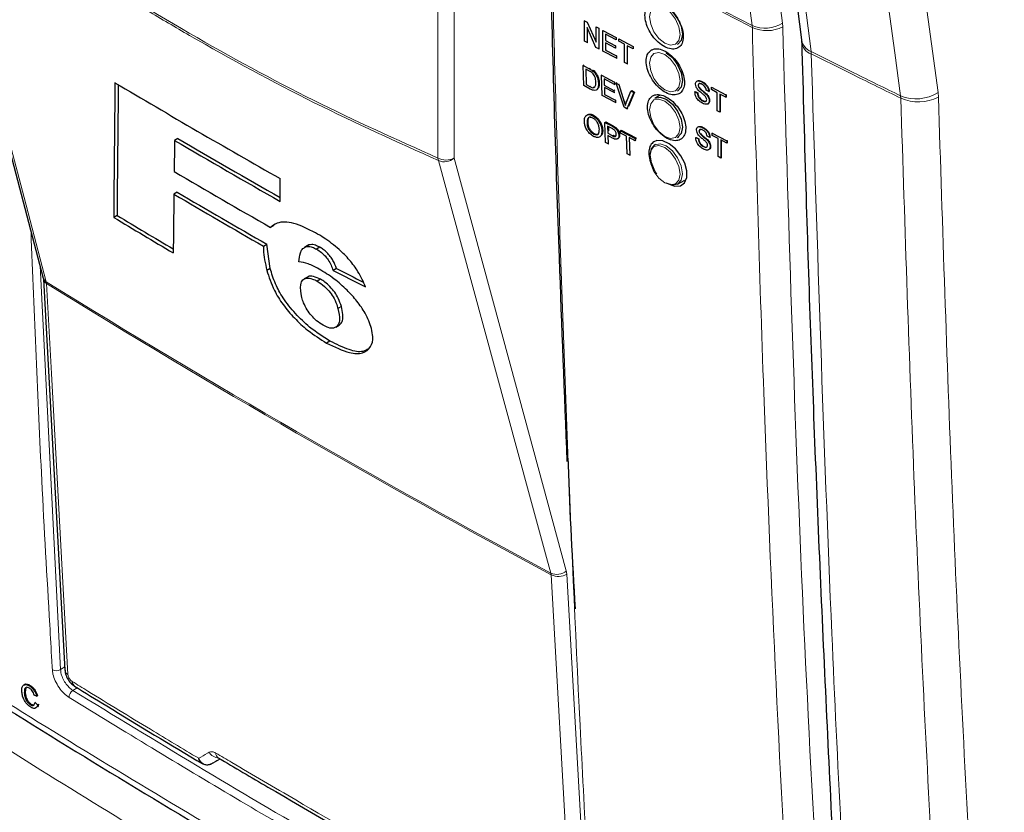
# Paper-space layout 'Blatt2' of a CAD drawing. Header units: millimetres. Extents: x 5 to 418, y 2 to 292.
# Tile 8 of 68: x 109 to 130, y 124 to 141. Entities that reach past the tile are written whole.
import ezdxf

# ---------------------------------------------------------------- set-up
doc = ezdxf.new("R2010")
doc.units = ezdxf.units.MM

psp = doc.layouts.new('Blatt2')

# ---------------------------------------------------------------- linework, layer by layer
at = {"color": 7, "linetype": 'Continuous', "lineweight": 25}
for p, q in [((106.859, 144.436), (109.237, 135.44)), ((121.1, 141.079), (121.106, 141.083)), ((121.1, 140.63), (121.1, 141.079)), ((121.1, 141.079), (121.161, 141.047)), ((121.161, 141.047), (121.166, 141.05)), ((121.161, 141.047), (121.355, 140.61)), ((121.352, 140.497), (121.157, 140.935)), ((121.157, 140.935), (121.157, 140.6)), ((121.355, 140.945), (121.359, 140.947)), ((121.355, 140.945), (121.413, 140.914)), ((121.355, 140.61), (121.355, 140.945)), ((121.413, 140.914), (121.416, 140.917)), ((121.413, 140.914), (121.413, 140.465)), ((121.506, 140.865), (121.509, 140.867)), ((121.506, 140.416), (121.506, 140.865)), ((121.506, 140.865), (121.793, 140.714)), ((121.793, 140.662), (121.564, 140.783)), ((121.564, 140.783), (121.564, 140.645)), ((121.157, 140.6), (121.1, 140.63)), ((121.157, 140.6), (121.174, 140.61)), ((121.564, 140.645), (121.571, 140.65)), ((121.564, 140.645), (121.777, 140.532)), ((121.777, 140.481), (121.564, 140.593)), ((121.564, 140.593), (121.564, 140.438)), ((121.777, 140.532), (121.784, 140.537)), ((121.777, 140.532), (121.777, 140.481)), ((121.793, 140.714), (121.795, 140.715)), ((121.793, 140.714), (121.793, 140.662)), ((121.793, 140.662), (121.796, 140.664)), ((121.85, 140.684), (121.852, 140.685)), ((121.85, 140.684), (122.168, 140.517)), ((121.85, 140.632), (121.85, 140.684)), ((121.98, 140.564), (121.85, 140.632)), ((121.98, 140.166), (121.98, 140.564)), ((122.168, 140.465), (122.038, 140.533)), ((122.038, 140.533), (122.038, 140.136)), ((125.855, 140.66), (125.859, 140.611)), ((121.413, 140.465), (121.352, 140.497)), ((121.413, 140.465), (121.427, 140.475)), ((121.803, 140.26), (121.506, 140.416)), ((121.564, 140.438), (121.576, 140.446)), ((121.564, 140.438), (121.803, 140.311)), ((121.777, 140.481), (121.785, 140.486)), ((121.803, 140.311), (121.815, 140.319)), ((121.803, 140.311), (121.803, 140.26)), ((122.168, 140.517), (122.169, 140.517)), ((122.168, 140.517), (122.168, 140.465)), ((122.168, 140.465), (122.17, 140.466)), ((121.07, 140.102), (121.084, 140.111)), ((121.083, 139.661), (121.07, 140.102)), ((121.07, 140.102), (121.208, 140.028)), ((121.803, 140.26), (121.816, 140.268)), ((122.038, 140.136), (121.98, 140.166)), ((122.038, 140.136), (122.05, 140.144)), ((121.21, 139.976), (121.128, 140.02)), ((121.128, 140.02), (121.138, 139.681)), ((121.279, 139.983), (121.293, 139.993)), ((121.338, 139.92), (121.353, 139.93)), ((121.473, 139.885), (121.488, 139.895)), ((121.485, 139.444), (121.473, 139.885)), ((121.473, 139.885), (121.757, 139.733)), ((121.227, 139.583), (121.083, 139.661)), ((121.138, 139.681), (121.151, 139.69)), ((121.138, 139.681), (121.221, 139.637)), ((121.407, 139.706), (121.421, 139.716)), ((121.758, 139.682), (121.531, 139.804)), ((121.531, 139.804), (121.535, 139.668)), ((121.535, 139.668), (121.55, 139.678)), ((121.535, 139.668), (121.746, 139.554)), ((121.757, 139.733), (121.773, 139.743)), ((121.757, 139.733), (121.758, 139.682)), ((121.758, 139.682), (121.774, 139.692)), ((121.793, 139.713), (121.81, 139.724)), ((121.968, 139.185), (121.793, 139.713)), ((121.793, 139.713), (121.855, 139.68)), ((121.855, 139.68), (121.871, 139.691)), ((121.855, 139.68), (121.973, 139.305)), ((123.592, 139.664), (123.597, 139.667)), ((123.675, 139.738), (123.678, 139.74)), ((121.294, 139.624), (121.332, 139.628)), ((121.78, 139.286), (121.485, 139.444)), ((121.748, 139.504), (121.536, 139.617)), ((121.536, 139.617), (121.541, 139.465)), ((121.541, 139.465), (121.555, 139.474)), ((121.541, 139.465), (121.778, 139.337)), ((121.746, 139.554), (121.762, 139.565)), ((121.746, 139.554), (121.748, 139.504)), ((121.748, 139.504), (121.764, 139.514)), ((122.017, 139.282), (122.118, 139.538)), ((122.179, 139.505), (122.03, 139.152)), ((122.197, 139.517), (122.062, 139.199)), ((122.118, 139.538), (122.135, 139.55)), ((122.118, 139.538), (122.179, 139.505)), ((122.135, 139.55), (122.197, 139.517)), ((122.179, 139.505), (122.197, 139.517)), ((122.759, 139.452), (122.642, 139.384)), ((123.519, 139.522), (123.528, 139.527)), ((123.519, 139.522), (123.576, 139.492)), ((123.528, 139.527), (123.585, 139.497)), ((123.576, 139.492), (123.585, 139.497)), ((123.607, 139.617), (123.612, 139.62)), ((123.766, 139.472), (123.774, 139.477)), ((123.825, 139.526), (123.768, 139.557)), ((123.825, 139.526), (123.833, 139.531)), ((123.883, 139.623), (123.887, 139.626)), ((123.883, 139.571), (123.883, 139.623)), ((123.883, 139.623), (124.199, 139.454)), ((124.012, 139.502), (123.883, 139.571)), ((124.012, 139.105), (124.012, 139.502)), ((124.199, 139.403), (124.069, 139.472)), ((124.069, 139.472), (124.069, 139.074)), ((124.078, 139.467), (124.078, 139.08)), ((124.199, 139.454), (124.207, 139.46)), ((124.199, 139.454), (124.199, 139.403)), ((124.204, 139.461), (124.207, 139.46)), ((124.207, 139.46), (124.207, 139.408)), ((121.778, 139.337), (121.794, 139.348)), ((121.778, 139.337), (121.78, 139.286)), ((121.78, 139.286), (121.795, 139.297)), ((123.686, 139.324), (123.695, 139.329)), ((123.836, 139.326), (123.844, 139.331)), ((124.199, 139.403), (124.207, 139.408)), ((121.283, 138.997), (121.3, 139.009)), ((122.03, 139.152), (121.968, 139.185)), ((122.03, 139.152), (122.047, 139.163)), ((124.069, 139.074), (124.012, 139.105)), ((124.069, 139.074), (124.078, 139.08)), ((121.156, 138.837), (121.172, 138.848)), ((121.548, 138.851), (121.565, 138.863)), ((121.563, 138.412), (121.548, 138.851)), ((121.548, 138.851), (121.697, 138.773)), ((121.565, 138.863), (121.714, 138.784)), ((121.296, 138.597), (121.313, 138.609)), ((121.483, 138.669), (121.5, 138.681)), ((121.704, 138.719), (121.607, 138.77)), ((121.607, 138.77), (121.612, 138.612)), ((121.612, 138.612), (121.629, 138.624)), ((121.612, 138.612), (121.71, 138.561)), ((121.625, 138.761), (121.628, 138.663)), ((121.757, 138.737), (121.774, 138.748)), ((121.854, 138.565), (121.87, 138.577)), ((121.891, 138.67), (121.908, 138.681)), ((121.893, 138.619), (121.891, 138.67)), ((121.891, 138.67), (122.208, 138.502)), ((122.023, 138.55), (121.893, 138.619)), ((121.908, 138.681), (122.225, 138.513)), ((123.612, 138.661), (123.617, 138.664)), ((123.627, 138.613), (123.632, 138.617)), ((123.696, 138.735), (123.698, 138.737)), ((123.902, 138.619), (123.907, 138.622)), ((123.902, 138.619), (124.219, 138.451)), ((123.902, 138.567), (123.902, 138.619)), ((112.187, 138.498), (112.114, 138.455)), ((121.62, 138.381), (121.563, 138.412)), ((121.713, 138.509), (121.614, 138.562)), ((121.614, 138.562), (121.62, 138.381)), ((121.62, 138.381), (121.636, 138.392)), ((121.823, 138.486), (121.841, 138.498)), ((122.035, 138.161), (122.023, 138.55)), ((122.21, 138.451), (122.08, 138.52)), ((122.08, 138.52), (122.093, 138.131)), ((122.208, 138.502), (122.225, 138.513)), ((122.208, 138.502), (122.21, 138.451)), ((122.21, 138.451), (122.227, 138.462)), ((122.225, 138.513), (122.226, 138.486)), ((122.659, 138.373), (122.642, 138.363)), ((123.142, 138.518), (123.17, 138.534)), ((123.54, 138.519), (123.548, 138.524)), ((123.54, 138.519), (123.597, 138.488)), ((123.548, 138.524), (123.605, 138.494)), ((123.597, 138.488), (123.605, 138.494)), ((123.786, 138.468), (123.794, 138.474)), ((123.845, 138.523), (123.788, 138.553)), ((123.845, 138.523), (123.853, 138.528)), ((124.032, 138.498), (123.902, 138.567)), ((124.032, 138.101), (124.032, 138.498)), ((124.219, 138.399), (124.089, 138.468)), ((124.089, 138.468), (124.089, 138.071)), ((124.098, 138.464), (124.098, 138.076)), ((124.219, 138.451), (124.227, 138.456)), ((124.219, 138.451), (124.219, 138.399)), ((124.219, 138.399), (124.227, 138.404)), ((124.224, 138.458), (124.227, 138.456)), ((124.227, 138.456), (124.227, 138.404)), ((122.093, 138.131), (122.035, 138.161)), ((123.706, 138.321), (123.715, 138.326)), ((123.856, 138.322), (123.864, 138.328)), ((122.093, 138.131), (122.108, 138.141)), ((124.089, 138.071), (124.032, 138.101)), ((124.089, 138.071), (124.098, 138.076)), ((114.429, 137.12), (114.428, 137.62)), ((123.142, 137.497), (123.298, 137.587)), ((112.172, 137.322), (112.099, 137.28)), ((110.853, 136.811), (110.78, 136.769)), ((114.289, 136.592), (114.216, 136.55)), ((114.062, 136.139), (114.136, 136.181)), ((114.21, 135.65), (114.136, 136.181)), ((115.033, 136.152), (114.96, 136.11)), ((115.056, 136.164), (114.983, 136.122)), ((115.056, 136.164), (115.035, 136.149)), ((115.302, 136.113), (115.228, 136.071)), ((114.21, 135.65), (114.137, 135.608)), ((115.663, 135.65), (115.59, 135.608)), ((109.24, 135.416), (109.71, 126.845)), ((115.027, 135.462), (114.954, 135.42)), ((115.316, 135.413), (115.242, 135.371)), ((115.77, 134.814), (115.696, 134.772)), ((115.647, 134.361), (115.72, 134.403)), ((115.725, 134.407), (115.652, 134.364)), ((115.52, 134.057), (115.446, 134.015)), ((108.931, 126.499), (108.949, 126.51)), ((108.82, 126.348), (108.838, 126.359)), ((108.852, 126.454), (108.839, 126.359)), ((109.09, 126.273), (109.036, 126.294)), ((109.09, 126.273), (109.108, 126.284)), ((108.953, 126.089), (108.97, 126.099)), ((109.055, 126.134), (109.073, 126.145)), ((109.055, 126.134), (109.111, 126.084)), ((109.111, 126.084), (109.129, 126.096)), ((112.906, 124.784), (112.9, 124.781)), ((112.906, 124.784), (113.114, 124.898)), ((113.068, 124.925), (113.069, 124.925))]:
    psp.add_line(p, q, dxfattribs=at)
at = {"color": 7, "linetype": 'Continuous', "lineweight": 18}
for p, q in [((117.889, 138.068), (117.889, 141.482)), ((118.24, 141.48), (118.24, 138.066)), ((124.776, 140.975), (124.78, 140.934)), ((125.446, 140.946), (125.44, 141.029)), ((126.072, 140.351), (126.068, 140.403)), ((121.208, 140.028), (121.222, 140.037)), ((121.221, 139.637), (121.235, 139.646)), ((128.851, 139.509), (128.859, 139.404)), ((121.973, 139.305), (121.99, 139.316)), ((128.034, 139.383), (128.03, 139.435)), ((121.697, 138.773), (121.714, 138.784)), ((121.71, 138.561), (121.727, 138.572)), ((109.166, 135.709), (109.613, 126.855)), ((109.307, 135.319), (109.302, 135.356)), ((120.37, 128.933), (120.364, 128.97)), ((120.714, 128.947), (120.702, 129.021)), ((120.714, 128.947), (121.201, 120.366)), ((109.613, 126.855), (109.706, 126.916)), ((109.976, 126.46), (109.883, 126.399))]:
    psp.add_line(p, q, dxfattribs=at)
at = {"color": 7, "linetype": 'Continuous', "lineweight": 18, "flags": 128}
for points in [[(123.67, 154.554), (124.556, 147.789), (125.44, 141.029)], [(124.776, 140.975), (124.677, 141.733), (124.28, 144.764), (123.006, 154.501)], [(124.358, 153.816), (124.478, 152.876), (124.957, 149.119), (125.436, 145.362), (126.068, 140.403)], [(128.03, 139.435), (127.901, 140.379), (127.385, 144.154), (126.869, 147.929), (126.188, 152.91)], [(127.009, 152.984), (127.478, 149.555), (127.946, 146.127), (128.851, 139.509)], [(106.924, 144.352), (107.014, 144.012), (107.374, 142.65), (108.814, 137.202), (109.302, 135.356)], [(122.861, 141.361), (122.733, 141.406), (122.624, 141.384), (122.552, 141.301), (122.526, 141.168), (122.552, 141.005), (122.624, 140.837), (122.733, 140.691), (122.861, 140.587), (122.989, 140.543), (123.098, 140.564), (123.171, 140.648), (123.196, 140.781), (123.171, 140.944), (123.098, 141.111), (122.989, 141.258), (122.861, 141.361)], [(124.101, 141.323), (124.208, 141.268), (124.776, 140.975)], [(122.861, 140.34), (122.733, 140.385), (122.624, 140.364), (122.552, 140.28), (122.526, 140.147), (122.552, 139.984), (122.624, 139.817), (122.733, 139.67), (122.861, 139.567), (122.989, 139.522), (123.098, 139.543), (123.171, 139.627), (123.196, 139.76), (123.171, 139.923), (123.098, 140.09), (122.989, 140.237), (122.861, 140.34)], [(122.861, 139.32), (122.733, 139.364), (122.624, 139.343), (122.552, 139.26), (122.526, 139.126), (122.552, 138.964), (122.624, 138.796), (122.733, 138.65), (122.861, 138.546), (122.989, 138.502), (123.098, 138.523), (123.171, 138.606), (123.196, 138.74), (123.171, 138.902), (123.098, 139.07), (122.989, 139.216), (122.861, 139.32)], [(122.642, 138.363), (122.757, 138.385), (122.892, 138.338), (123.028, 138.229), (123.142, 138.075), (123.219, 137.898), (123.246, 137.726), (123.219, 137.585), (123.142, 137.497), (123.142, 137.497)], [(122.861, 137.525), (122.989, 137.481), (123.098, 137.502), (123.171, 137.586), (123.196, 137.719), (123.171, 137.882), (123.098, 138.049), (122.989, 138.196), (122.861, 138.299), (122.733, 138.344), (122.624, 138.322), (122.552, 138.239), (122.526, 138.106), (122.552, 137.943), (122.624, 137.775), (122.733, 137.629), (122.861, 137.525)], [(120.364, 128.97), (120.271, 129.312), (119.898, 130.682), (118.406, 136.159), (117.901, 138.015)], [(118.24, 138.066), (119.468, 133.555), (120.702, 129.021)], [(109.307, 135.319), (109.329, 134.925), (109.415, 133.347), (109.777, 126.748)], [(120.857, 120.352), (120.835, 120.747), (120.745, 122.327), (120.37, 128.933)]]:
    psp.add_lwpolyline(points, dxfattribs=at)
at = {"color": 7, "linetype": 'Continuous', "lineweight": 25, "flags": 128}
for points in [[(124.145, 154.076), (124.302, 152.847), (125.856, 140.664)], [(122.892, 141.4), (123.028, 141.291), (123.142, 141.137), (123.219, 140.96), (123.246, 140.788), (123.219, 140.647), (123.142, 140.559), (123.142, 140.559)], [(122.892, 140.38), (123.028, 140.271), (123.142, 140.116), (123.219, 139.939), (123.246, 139.767), (123.219, 139.627), (123.142, 139.539), (123.142, 139.539)], [(122.642, 139.384), (122.757, 139.406), (122.892, 139.359)], [(122.892, 139.359), (123.028, 139.25), (123.142, 139.095), (123.219, 138.919), (123.246, 138.747), (123.219, 138.606), (123.142, 138.518), (123.142, 138.518)], [(122.687, 137.716), (122.642, 137.786), (122.566, 137.963), (122.539, 138.134), (122.566, 138.275), (122.642, 138.363), (122.642, 138.363)], [(122.99, 137.482), (123.083, 137.451), (123.203, 137.461), (123.293, 137.527), (123.341, 137.64), (123.344, 137.789), (123.299, 137.956), (123.213, 138.122), (123.095, 138.27), (122.958, 138.382), (122.817, 138.445), (122.69, 138.453), (122.623, 138.429), (122.623, 138.429)], [(123.142, 137.497), (123.028, 137.475), (122.892, 137.522)]]:
    psp.add_lwpolyline(points, dxfattribs=at)
at = {"color": 7, "linetype": 'Continuous', "lineweight": 18}
for centre, radius, start, end in [((238.867, 363.004), 249.662, 241.64019, 242.80847), ((125.058, 141.621), 0.705, 246.4011, 302.7847), ((125.1, 141.627), 0.764, 245.151, 296.9434), ((126.202, 140.73), 0.353, 190.7532, 247.7003), ((126.179, 140.654), 0.322, 185.4885, 250.6223), ((128.371, 140.248), 0.881, 247.2542, 303.0082), ((128.425, 140.254), 0.955, 245.8801, 297.0806), ((118.066, 138.41), 0.385, 242.6565, 296.7662), ((118.102, 138.089), 0.214, 185.5878, 200.0952), ((118.03, 138.309), 0.321, 246.294, 310.8229), ((109.373, 135.478), 0.141, 195.6341, 239.7966), ((109.365, 135.431), 0.126, 186.0619, 242.4964), ((219.275, 313.082), 209, 238.25156, 241.75381), ((219.277, 313.039), 208.992, 238.25137, 241.754), ((120.493, 129.263), 0.321, 246.3296, 310.8196), ((120.528, 129.265), 0.368, 244.5161, 300.2409), ((109.521, 127.011), 0.181, 241.8654, 300.6211), ((109.836, 126.86), 0.126, 186.7627, 242.4398), ((109.987, 126.243), 0.187, 123.6038, 179.3326), ((113.095, 125.172), 0.256, 209.8641, 265.9262), ((113.138, 125.023), 0.12, 178.4114, 235.0292)]:
    psp.add_arc(centre, radius, start, end, dxfattribs=at)
at = {"color": 7, "linetype": 'Continuous', "lineweight": 25}
for centre, radius, start, end in [((218.243, 320.628), 210.403, 239.29483, 240.43502), ((218.797, 320.729), 211.199, 239.6599, 240.38507), ((218.797, 320.645), 211.053, 239.6597, 240.3623), ((218.54, 319.091), 210.249, 239.58663, 240.25149), ((218.379, 317.867), 209.467, 239.53353, 240.1547), ((218.354, 317.909), 209.564, 239.53375, 240.15463), ((216.391, 312.324), 204.874, 238.96951, 239.39441), ((216.391, 312.241), 204.728, 238.969, 239.37069), ((109.99, 126.594), 0.122, 178.7918, 234.4647)]:
    psp.add_arc(centre, radius, start, end, dxfattribs=at)
for centre, major_axis, ratio, start_param, end_param in [((2005.076, 6371.374), (1847.874, 6429.298), 0.064859, 2.910951, 2.91282), ((2004.286, 6368.579), (1847.032, 6426.367), 0.064859, 2.911007, 2.912822), ((1915.393, 6034.216), (1757.458, 6094.855), 0.066363, 2.903727, 2.904168), ((2034.645, 6478.756), (1876.454, 6540.005), 0.064047, 2.912272, 2.913078), ((274.057, 226.6), (223.406, 10.986), 0.541565, 3.89758, 3.902097), ((274.056, 226.601), (223.303, 10.981), 0.541565, 3.897586, 3.901303)]:
    psp.add_ellipse(centre, major_axis=major_axis, ratio=ratio, start_param=start_param, end_param=end_param, dxfattribs=at)
at = {"color": 7, "linetype": 'Continuous', "lineweight": 18}
psp.add_ellipse((281.159, 217.474), major_axis=(221.287, 124.638), ratio=0.010893, start_param=2.427244, end_param=2.428475, dxfattribs=at)
for points, knots in [([(106.923, 144.398), (107.837, 143.754), (109.669, 142.463), (112.422, 140.787), (115.169, 139.291), (116.981, 138.476), (117.889, 138.068)], [0, 0, 0, 0, 0.2508222, 0.5026819, 0.7508343, 1, 1, 1, 1]), ([(117.901, 138.015), (116.994, 138.423), (115.18, 139.24), (113.046, 140.4), (111.211, 141.48), (109.672, 142.445), (108.14, 143.478), (107.226, 144.135), (106.924, 144.352)], [0, 0, 0, 0, 0.248647, 0.497289, 0.581143, 0.749036, 0.916929, 1, 1, 1, 1]), ([(120.383, 142.599), (120.385, 142.532), (120.393, 142.197), (120.429, 140.79), (120.587, 135.172), (120.867, 127.961), (121.2, 121.876), (121.302, 120)], [0, 0, 0, 0, 0.008809, 0.044043, 0.184982, 0.748766, 1, 1, 1, 1]), ([(125.874, 116.243), (125.857, 116.506), (125.774, 117.82), (125.444, 123.353), (125.059, 131.301), (124.857, 138.261), (124.78, 140.934)], [0, 0, 0, 0, 0.032288, 0.161438, 0.678067, 1, 1, 1, 1]), ([(125.446, 140.946), (125.571, 136.801), (125.82, 128.51), (126.3, 120.351), (126.54, 116.271)], [0, 0, 0, 0, 0.4999, 1, 1, 1, 1]), ([(126.068, 140.403), (126.381, 140.248), (127.032, 139.923), (127.689, 139.602), (128.03, 139.435)], [0, 0, 0, 0, 0.479532, 1, 1, 1, 1]), ([(126.072, 140.351), (126.206, 136.107), (126.431, 129.007), (126.853, 120.772), (127.097, 116.753), (127.171, 115.536)], [0, 0, 0, 0, 0.508968, 0.851387, 1, 1, 1, 1]), ([(128.034, 139.383), (127.693, 139.55), (127.037, 139.871), (126.385, 140.195), (126.072, 140.351)], [0, 0, 0, 0, 0.520539, 1, 1, 1, 1]), ([(129.48, 110.768), (129.406, 111.797), (129.132, 115.624), (128.727, 122.292), (128.311, 130.798), (128.127, 136.521), (128.034, 139.383)], [0, 0, 0, 0, 0.109144, 0.406096, 0.703048, 1, 1, 1, 1]), ([(128.859, 139.404), (128.951, 136.545), (129.135, 130.826), (129.551, 122.327), (129.956, 115.664), (130.23, 111.84), (130.304, 110.812)], [0, 0, 0, 0, 0.296952, 0.593904, 0.890856, 1, 1, 1, 1]), ([(109.435, 126.851), (109.431, 126.917), (109.412, 127.245), (109.332, 128.627), (109.153, 131.748), (109.039, 134.636), (108.967, 136.459)], [0, 0, 0, 0, 0.020653, 0.103267, 0.433722, 1, 1, 1, 1]), ([(105.428, 128.046), (105.65, 127.903), (106.758, 127.188), (109.678, 125.347), (114.291, 122.571), (119.981, 119.339), (123.917, 117.271), (125.874, 116.243)], [0, 0, 0, 0, 0.0345662, 0.1728355, 0.4495496, 0.7262636, 1, 1, 1, 1]), ([(126.292, 115.031), (124.472, 115.975), (120.829, 117.865), (115.629, 120.779), (110.481, 123.812), (107.186, 125.91), (105.469, 127.003)], [0, 0, 0, 0, 0.249913, 0.500043, 0.739376, 1, 1, 1, 1]), ([(109.8, 126.245), (109.761, 126.274), (109.684, 126.33), (109.577, 126.461), (109.494, 126.609), (109.447, 126.745), (109.439, 126.821), (109.435, 126.851)], [0, 0, 0, 0, 0.2149218, 0.4298257, 0.6447637, 0.8597292, 1, 1, 1, 1]), ([(109.613, 126.855), (109.616, 126.832), (109.622, 126.775), (109.656, 126.673), (109.718, 126.561), (109.797, 126.462), (109.855, 126.42), (109.883, 126.399)], [0, 0, 0, 0, 0.140294, 0.355296, 0.57025, 0.785134, 1, 1, 1, 1]), ([(109.777, 126.748), (109.779, 126.736), (109.782, 126.713), (109.798, 126.674), (109.821, 126.638), (109.846, 126.612), (109.862, 126.601), (109.868, 126.596)], [0, 0, 0, 0, 0.214751, 0.429579, 0.643815, 0.857551, 1, 1, 1, 1]), ([(109.868, 126.596), (109.982, 126.526), (110.551, 126.175), (111.473, 125.612), (112.289, 125.123), (112.643, 124.911)], [0, 0, 0, 0, 0.124102, 0.620516, 1, 1, 1, 1]), ([(109.883, 126.399), (111.697, 125.296), (115.326, 123.089), (119.133, 121.003), (121.038, 119.959)], [0, 0, 0, 0, 0.499744, 1, 1, 1, 1]), ([(120.96, 119.803), (120.899, 119.836), (120.596, 119.999), (119.323, 120.689), (116.859, 122.056), (113.428, 124.031), (111.009, 125.507), (109.8, 126.245)], [0, 0, 0, 0, 0.015838, 0.079188, 0.332598, 0.666299, 1, 1, 1, 1]), ([(112.643, 124.911), (112.707, 124.948), (112.783, 124.993), (112.86, 125.037), (112.874, 125.045)], [0, 0, 0, 0, 0.830622, 1, 1, 1, 1]), ([(112.874, 125.045), (112.891, 125.051), (112.925, 125.063), (112.979, 125.048), (113.01, 125.031), (113.018, 125.027)], [0, 0, 0, 0, 0.4289712, 0.8581067, 1, 1, 1, 1]), ([(113.018, 125.027), (113.134, 124.958), (113.715, 124.613), (115.172, 123.759), (116.536, 122.986), (117.424, 122.483)], [0, 0, 0, 0, 0.080242, 0.401214, 1, 1, 1, 1])]:
    psp.add_open_spline(points, degree=3, knots=knots, dxfattribs=at)
at = {"color": 7, "linetype": 'Continuous', "lineweight": 25}
for points, knots in [([(120.347, 142.654), (120.351, 142.494), (120.397, 140.225), (120.515, 136.477), (120.657, 132.908), (120.716, 131.421)], [0, 0, 0, 0, 0.042529, 0.601197, 1, 1, 1, 1]), ([(122.541, 141.445), (122.512, 141.421), (122.454, 141.374), (122.42, 141.242), (122.431, 141.082), (122.49, 140.909), (122.588, 140.742), (122.716, 140.601), (122.859, 140.5), (123, 140.452), (123.124, 140.463), (123.216, 140.53), (123.267, 140.646), (123.27, 140.798), (123.226, 140.969), (123.138, 141.14), (123.018, 141.291), (122.878, 141.406), (122.735, 141.471), (122.619, 141.48), (122.563, 141.455), (122.541, 141.445)], [0, 0, 0, 0, 0.053572, 0.107144, 0.160731, 0.214379, 0.268102, 0.321888, 0.375695, 0.429473, 0.483183, 0.536814, 0.590389, 0.643958, 0.697575, 0.751273, 0.805049, 0.858864, 0.912659, 0.966387, 1, 1, 1, 1]), ([(125.863, 140.624), (125.893, 139.49), (125.976, 136.364), (126.165, 131.163), (126.437, 125.038), (126.705, 119.882), (126.901, 116.822), (126.965, 115.809)], [0, 0, 0, 0, 0.135578, 0.373704, 0.625385, 0.875953, 1, 1, 1, 1]), ([(122.567, 140.439), (122.538, 140.415), (122.48, 140.367), (122.446, 140.235), (122.458, 140.077), (122.517, 139.903), (122.616, 139.737), (122.744, 139.595), (122.886, 139.495), (123.027, 139.448), (123.151, 139.458), (123.243, 139.525), (123.293, 139.641), (123.296, 139.793), (123.251, 139.964), (123.164, 140.134), (123.043, 140.285), (122.903, 140.4), (122.76, 140.464), (122.645, 140.473), (122.589, 140.448), (122.567, 140.439)], [0, 0, 0, 0, 0.0535691, 0.1071378, 0.1607248, 0.2143765, 0.2681074, 0.3218995, 0.3757097, 0.4294864, 0.4831909, 0.5368144, 0.5903835, 0.6439506, 0.6975706, 0.7512757, 0.8050594, 0.8588783, 0.912673, 0.9663964, 1, 1, 1, 1]), ([(121.208, 140.028), (121.221, 140.02), (121.245, 140.007), (121.269, 139.99), (121.279, 139.983)], [0, 0, 0, 0, 0.560174, 1, 1, 1, 1]), ([(121.277, 139.932), (121.264, 139.941), (121.242, 139.959), (121.22, 139.971), (121.21, 139.976)], [0, 0, 0, 0, 0.559255, 1, 1, 1, 1]), ([(121.35, 139.738), (121.347, 139.773), (121.343, 139.824), (121.309, 139.894), (121.288, 139.919), (121.277, 139.932)], [0, 0, 0, 0, 0.55915, 0.78004, 1, 1, 1, 1]), ([(121.279, 139.983), (121.291, 139.973), (121.312, 139.955), (121.33, 139.931), (121.338, 139.92)], [0, 0, 0, 0, 0.559847, 1, 1, 1, 1]), ([(121.296, 139.994), (121.308, 139.984), (121.329, 139.966), (121.347, 139.942), (121.355, 139.931)], [0, 0, 0, 0, 0.559847, 1, 1, 1, 1]), ([(121.338, 139.92), (121.351, 139.9), (121.375, 139.861), (121.4, 139.785), (121.404, 139.736), (121.407, 139.706)], [0, 0, 0, 0, 0.279769, 0.559929, 1, 1, 1, 1]), ([(121.355, 139.931), (121.368, 139.912), (121.392, 139.872), (121.417, 139.797), (121.421, 139.747), (121.424, 139.717)], [0, 0, 0, 0, 0.279769, 0.559929, 1, 1, 1, 1]), ([(121.407, 139.706), (121.406, 139.675), (121.403, 139.613), (121.365, 139.552), (121.296, 139.549), (121.25, 139.572), (121.227, 139.583)], [0, 0, 0, 0, 0.28084, 0.559952, 0.779068, 1, 1, 1, 1]), ([(121.315, 139.617), (121.328, 139.634), (121.351, 139.665), (121.35, 139.715), (121.35, 139.738)], [0, 0, 0, 0, 0.5574522, 1, 1, 1, 1]), ([(121.424, 139.717), (121.424, 139.685), (121.424, 139.634), (121.4, 139.606), (121.391, 139.597)], [0, 0, 0, 0, 0.648601, 1, 1, 1, 1]), ([(123.535, 139.69), (123.536, 139.703), (123.539, 139.729), (123.559, 139.755), (123.603, 139.769), (123.646, 139.751), (123.675, 139.738)], [0, 0, 0, 0, 0.187029, 0.374124, 0.56114, 1, 1, 1, 1]), ([(123.595, 139.561), (123.586, 139.572), (123.567, 139.593), (123.541, 139.638), (123.537, 139.671), (123.535, 139.69)], [0, 0, 0, 0, 0.281445, 0.562273, 1, 1, 1, 1]), ([(123.583, 139.762), (123.588, 139.764), (123.616, 139.776), (123.653, 139.758), (123.684, 139.744)], [0, 0, 0, 0, 0.18108, 1, 1, 1, 1]), ([(123.678, 139.685), (123.667, 139.691), (123.645, 139.702), (123.616, 139.705), (123.596, 139.691), (123.593, 139.673), (123.592, 139.664)], [0, 0, 0, 0, 0.28129, 0.56082, 0.78068, 1, 1, 1, 1]), ([(123.592, 139.664), (123.593, 139.655), (123.594, 139.64), (123.603, 139.624), (123.607, 139.617)], [0, 0, 0, 0, 0.5596169, 1, 1, 1, 1]), ([(123.617, 139.702), (123.613, 139.7), (123.603, 139.694), (123.601, 139.679), (123.601, 139.669)], [0, 0, 0, 0, 0.393466, 1, 1, 1, 1]), ([(123.675, 139.738), (123.695, 139.726), (123.735, 139.702), (123.787, 139.647), (123.819, 139.582), (123.823, 139.545), (123.825, 139.526)], [0, 0, 0, 0, 0.280797, 0.560151, 0.779877, 1, 1, 1, 1]), ([(123.768, 139.557), (123.766, 139.571), (123.762, 139.6), (123.729, 139.654), (123.697, 139.674), (123.678, 139.685)], [0, 0, 0, 0, 0.281097, 0.560287, 1, 1, 1, 1]), ([(123.684, 139.744), (123.704, 139.732), (123.744, 139.708), (123.796, 139.652), (123.827, 139.587), (123.832, 139.55), (123.834, 139.532)], [0, 0, 0, 0, 0.280797, 0.560151, 0.779877, 1, 1, 1, 1]), ([(121.221, 139.637), (121.241, 139.626), (121.275, 139.607), (121.303, 139.614), (121.315, 139.617)], [0, 0, 0, 0, 0.561861, 1, 1, 1, 1]), ([(122.594, 139.433), (122.566, 139.409), (122.508, 139.362), (122.474, 139.23), (122.486, 139.071), (122.546, 138.899), (122.645, 138.733), (122.772, 138.591), (122.915, 138.491), (123.056, 138.444), (123.179, 138.454), (123.271, 138.522), (123.32, 138.637), (123.323, 138.789), (123.278, 138.959), (123.19, 139.13), (123.07, 139.28), (122.93, 139.395), (122.787, 139.459), (122.672, 139.468), (122.616, 139.443), (122.594, 139.433)], [0, 0, 0, 0, 0.053566, 0.107131, 0.160719, 0.214375, 0.268113, 0.321912, 0.375725, 0.4295, 0.483199, 0.536815, 0.590378, 0.643944, 0.697567, 0.751279, 0.80507, 0.858894, 0.912688, 0.966406, 1, 1, 1, 1]), ([(123.689, 139.271), (123.665, 139.285), (123.618, 139.312), (123.559, 139.381), (123.526, 139.457), (123.522, 139.5), (123.519, 139.522)], [0, 0, 0, 0, 0.2808135, 0.5595629, 0.7796198, 1, 1, 1, 1]), ([(123.576, 139.492), (123.579, 139.473), (123.583, 139.437), (123.613, 139.383), (123.65, 139.346), (123.674, 139.331), (123.686, 139.324)], [0, 0, 0, 0, 0.280632, 0.558674, 0.779197, 1, 1, 1, 1]), ([(123.585, 139.497), (123.587, 139.479), (123.592, 139.442), (123.622, 139.389), (123.659, 139.351), (123.683, 139.337), (123.695, 139.329)], [0, 0, 0, 0, 0.280632, 0.558674, 0.779197, 1, 1, 1, 1]), ([(123.736, 139.437), (123.72, 139.451), (123.693, 139.474), (123.656, 139.504), (123.625, 139.531), (123.605, 139.551), (123.595, 139.561)], [0, 0, 0, 0, 0.339939, 0.560025, 0.780082, 1, 1, 1, 1]), ([(123.607, 139.617), (123.624, 139.598), (123.652, 139.567), (123.695, 139.534), (123.731, 139.505), (123.754, 139.483), (123.766, 139.472)], [0, 0, 0, 0, 0.338408, 0.558974, 0.779535, 1, 1, 1, 1]), ([(123.615, 139.622), (123.632, 139.603), (123.66, 139.573), (123.703, 139.539), (123.739, 139.51), (123.762, 139.488), (123.774, 139.477)], [0, 0, 0, 0, 0.338408, 0.558974, 0.779535, 1, 1, 1, 1]), ([(123.766, 139.472), (123.776, 139.46), (123.798, 139.437), (123.821, 139.397), (123.834, 139.358), (123.835, 139.337), (123.836, 139.326)], [0, 0, 0, 0, 0.280371, 0.559909, 0.779859, 1, 1, 1, 1]), ([(123.774, 139.477), (123.785, 139.465), (123.806, 139.442), (123.829, 139.402), (123.842, 139.363), (123.844, 139.342), (123.844, 139.331)], [0, 0, 0, 0, 0.280371, 0.559909, 0.779859, 1, 1, 1, 1]), ([(121.973, 139.305), (121.978, 139.29), (121.987, 139.262), (121.994, 139.234), (121.998, 139.222)], [0, 0, 0, 0, 0.559998, 1, 1, 1, 1]), ([(121.998, 139.222), (122.001, 139.234), (122.007, 139.254), (122.014, 139.273), (122.017, 139.282)], [0, 0, 0, 0, 0.559972, 1, 1, 1, 1]), ([(123.686, 139.324), (123.699, 139.318), (123.723, 139.307), (123.754, 139.307), (123.775, 139.324), (123.777, 139.343), (123.779, 139.353)], [0, 0, 0, 0, 0.280917, 0.560813, 0.780502, 1, 1, 1, 1]), ([(123.836, 139.326), (123.833, 139.306), (123.826, 139.265), (123.771, 139.237), (123.72, 139.258), (123.689, 139.271)], [0, 0, 0, 0, 0.279942, 0.56008, 1, 1, 1, 1]), ([(123.695, 139.329), (123.707, 139.324), (123.731, 139.313), (123.758, 139.31), (123.767, 139.319), (123.768, 139.32)], [0, 0, 0, 0, 0.450089, 0.89854, 1, 1, 1, 1]), ([(123.779, 139.353), (123.778, 139.361), (123.777, 139.377), (123.762, 139.409), (123.746, 139.426), (123.736, 139.437)], [0, 0, 0, 0, 0.2800885, 0.5599705, 1, 1, 1, 1]), ([(123.844, 139.331), (123.843, 139.309), (123.841, 139.282), (123.824, 139.274), (123.822, 139.273)], [0, 0, 0, 0, 0.85714, 1, 1, 1, 1]), ([(121.098, 138.868), (121.099, 138.9), (121.101, 138.963), (121.146, 139.018), (121.212, 139.029), (121.26, 139.008), (121.283, 138.997)], [0, 0, 0, 0, 0.28057, 0.559575, 0.779561, 1, 1, 1, 1]), ([(121.148, 138.996), (121.155, 139.007), (121.172, 139.035), (121.23, 139.039), (121.277, 139.019), (121.3, 139.009)], [0, 0, 0, 0, 0.245345, 0.622284, 1, 1, 1, 1]), ([(121.3, 139.009), (121.33, 138.989), (121.39, 138.95), (121.458, 138.853), (121.492, 138.759), (121.497, 138.707), (121.5, 138.681)], [0, 0, 0, 0, 0.279564, 0.558584, 0.779087, 1, 1, 1, 1]), ([(121.298, 138.546), (121.268, 138.565), (121.21, 138.604), (121.143, 138.698), (121.107, 138.79), (121.101, 138.842), (121.098, 138.868)], [0, 0, 0, 0, 0.2796, 0.558765, 0.77931, 1, 1, 1, 1]), ([(121.285, 138.946), (121.263, 138.955), (121.217, 138.972), (121.157, 138.939), (121.156, 138.876), (121.156, 138.837)], [0, 0, 0, 0, 0.280128, 0.559653, 1, 1, 1, 1]), ([(121.156, 138.837), (121.158, 138.813), (121.162, 138.764), (121.197, 138.689), (121.245, 138.629), (121.279, 138.608), (121.296, 138.597)], [0, 0, 0, 0, 0.280657, 0.559885, 0.779849, 1, 1, 1, 1]), ([(121.229, 138.971), (121.215, 138.966), (121.172, 138.951), (121.172, 138.889), (121.172, 138.848)], [0, 0, 0, 0, 0.345992, 1, 1, 1, 1]), ([(121.172, 138.848), (121.175, 138.824), (121.179, 138.776), (121.213, 138.701), (121.262, 138.641), (121.296, 138.619), (121.313, 138.609)], [0, 0, 0, 0, 0.280657, 0.559885, 0.779849, 1, 1, 1, 1]), ([(121.283, 138.997), (121.313, 138.978), (121.373, 138.938), (121.441, 138.842), (121.476, 138.748), (121.48, 138.695), (121.483, 138.669)], [0, 0, 0, 0, 0.2795644, 0.5585841, 0.7790872, 1, 1, 1, 1]), ([(121.426, 138.7), (121.423, 138.725), (121.419, 138.774), (121.387, 138.851), (121.338, 138.913), (121.303, 138.935), (121.285, 138.946)], [0, 0, 0, 0, 0.280797, 0.560068, 0.779984, 1, 1, 1, 1]), ([(121.296, 138.597), (121.318, 138.588), (121.362, 138.571), (121.407, 138.597), (121.425, 138.645), (121.425, 138.682), (121.426, 138.7)], [0, 0, 0, 0, 0.2791, 0.558192, 0.778806, 1, 1, 1, 1]), ([(121.483, 138.669), (121.481, 138.638), (121.478, 138.577), (121.434, 138.524), (121.367, 138.517), (121.321, 138.536), (121.298, 138.546)], [0, 0, 0, 0, 0.280353, 0.559502, 0.779635, 1, 1, 1, 1]), ([(121.313, 138.609), (121.336, 138.597), (121.363, 138.583), (121.38, 138.594), (121.383, 138.595)], [0, 0, 0, 0, 0.8763956, 1, 1, 1, 1]), ([(121.5, 138.681), (121.5, 138.648), (121.5, 138.6), (121.474, 138.577), (121.466, 138.569)], [0, 0, 0, 0, 0.684482, 1, 1, 1, 1]), ([(121.697, 138.773), (121.709, 138.766), (121.729, 138.756), (121.749, 138.742), (121.757, 138.737)], [0, 0, 0, 0, 0.560101, 1, 1, 1, 1]), ([(121.751, 138.69), (121.742, 138.696), (121.726, 138.707), (121.711, 138.715), (121.704, 138.719)], [0, 0, 0, 0, 0.559585, 1, 1, 1, 1]), ([(121.71, 138.561), (121.722, 138.555), (121.747, 138.542), (121.78, 138.541), (121.796, 138.563), (121.796, 138.584), (121.797, 138.594)], [0, 0, 0, 0, 0.281401, 0.559753, 0.779356, 1, 1, 1, 1]), ([(121.714, 138.784), (121.725, 138.778), (121.746, 138.767), (121.766, 138.754), (121.774, 138.748)], [0, 0, 0, 0, 0.560101, 1, 1, 1, 1]), ([(121.797, 138.594), (121.796, 138.603), (121.794, 138.621), (121.784, 138.649), (121.769, 138.673), (121.757, 138.685), (121.751, 138.69)], [0, 0, 0, 0, 0.280261, 0.560078, 0.78015, 1, 1, 1, 1]), ([(121.757, 138.737), (121.772, 138.725), (121.802, 138.702), (121.833, 138.652), (121.85, 138.605), (121.853, 138.579), (121.854, 138.565)], [0, 0, 0, 0, 0.280013, 0.55891, 0.779396, 1, 1, 1, 1]), ([(121.774, 138.748), (121.789, 138.736), (121.819, 138.713), (121.85, 138.663), (121.867, 138.616), (121.869, 138.59), (121.871, 138.577)], [0, 0, 0, 0, 0.280013, 0.5589104, 0.7793956, 1, 1, 1, 1]), ([(121.871, 138.577), (121.87, 138.555), (121.869, 138.52), (121.846, 138.508), (121.838, 138.504)], [0, 0, 0, 0, 0.635254, 1, 1, 1, 1]), ([(123.555, 138.687), (123.557, 138.7), (123.559, 138.726), (123.579, 138.752), (123.623, 138.766), (123.666, 138.748), (123.696, 138.735)], [0, 0, 0, 0, 0.187029, 0.374124, 0.56114, 1, 1, 1, 1]), ([(123.615, 138.558), (123.606, 138.569), (123.588, 138.59), (123.562, 138.635), (123.558, 138.667), (123.555, 138.687)], [0, 0, 0, 0, 0.281445, 0.562273, 1, 1, 1, 1]), ([(123.604, 138.759), (123.609, 138.761), (123.636, 138.772), (123.673, 138.755), (123.704, 138.74)], [0, 0, 0, 0, 0.180836, 1, 1, 1, 1]), ([(123.698, 138.682), (123.687, 138.688), (123.665, 138.698), (123.636, 138.701), (123.616, 138.688), (123.613, 138.67), (123.612, 138.661)], [0, 0, 0, 0, 0.28129, 0.56082, 0.78068, 1, 1, 1, 1]), ([(123.612, 138.661), (123.613, 138.652), (123.614, 138.636), (123.623, 138.62), (123.627, 138.613)], [0, 0, 0, 0, 0.559617, 1, 1, 1, 1]), ([(123.637, 138.699), (123.633, 138.697), (123.623, 138.691), (123.622, 138.675), (123.621, 138.666)], [0, 0, 0, 0, 0.3937924, 1, 1, 1, 1]), ([(123.627, 138.613), (123.644, 138.595), (123.672, 138.564), (123.715, 138.531), (123.751, 138.501), (123.774, 138.479), (123.786, 138.468)], [0, 0, 0, 0, 0.338408, 0.558974, 0.779535, 1, 1, 1, 1]), ([(123.635, 138.619), (123.652, 138.6), (123.68, 138.569), (123.723, 138.536), (123.759, 138.507), (123.783, 138.485), (123.794, 138.474)], [0, 0, 0, 0, 0.3384083, 0.5589741, 0.7795351, 1, 1, 1, 1]), ([(123.696, 138.735), (123.716, 138.723), (123.756, 138.699), (123.807, 138.643), (123.839, 138.579), (123.843, 138.542), (123.845, 138.523)], [0, 0, 0, 0, 0.280797, 0.560151, 0.779877, 1, 1, 1, 1]), ([(123.788, 138.553), (123.786, 138.568), (123.782, 138.597), (123.749, 138.651), (123.717, 138.67), (123.698, 138.682)], [0, 0, 0, 0, 0.281097, 0.560287, 1, 1, 1, 1]), ([(123.704, 138.74), (123.724, 138.728), (123.764, 138.704), (123.816, 138.649), (123.847, 138.584), (123.852, 138.547), (123.854, 138.528)], [0, 0, 0, 0, 0.280797, 0.560151, 0.779877, 1, 1, 1, 1]), ([(121.854, 138.565), (121.852, 138.544), (121.849, 138.503), (121.8, 138.467), (121.746, 138.493), (121.713, 138.509)], [0, 0, 0, 0, 0.280751, 0.559708, 1, 1, 1, 1]), ([(121.727, 138.572), (121.739, 138.566), (121.763, 138.555), (121.791, 138.549), (121.797, 138.558), (121.797, 138.559)], [0, 0, 0, 0, 0.486336, 0.967404, 1, 1, 1, 1]), ([(122.623, 138.429), (122.595, 138.405), (122.537, 138.357), (122.504, 138.225), (122.518, 138.068), (122.561, 137.926), (122.61, 137.848), (122.625, 137.825)], [0, 0, 0, 0, 0.2251845, 0.4503659, 0.6756536, 0.901251, 1, 1, 1, 1]), ([(123.709, 138.267), (123.685, 138.281), (123.638, 138.309), (123.579, 138.378), (123.546, 138.454), (123.542, 138.497), (123.54, 138.519)], [0, 0, 0, 0, 0.280814, 0.559563, 0.77962, 1, 1, 1, 1]), ([(123.597, 138.488), (123.599, 138.47), (123.603, 138.434), (123.633, 138.38), (123.67, 138.343), (123.694, 138.328), (123.706, 138.321)], [0, 0, 0, 0, 0.280632, 0.5586744, 0.7791973, 1, 1, 1, 1]), ([(123.605, 138.494), (123.607, 138.475), (123.612, 138.439), (123.642, 138.386), (123.679, 138.348), (123.703, 138.333), (123.715, 138.326)], [0, 0, 0, 0, 0.280632, 0.558674, 0.779197, 1, 1, 1, 1]), ([(123.756, 138.433), (123.74, 138.448), (123.713, 138.471), (123.676, 138.501), (123.645, 138.528), (123.625, 138.548), (123.615, 138.558)], [0, 0, 0, 0, 0.339939, 0.560025, 0.780082, 1, 1, 1, 1]), ([(123.799, 138.35), (123.798, 138.358), (123.797, 138.374), (123.782, 138.406), (123.766, 138.423), (123.756, 138.433)], [0, 0, 0, 0, 0.280089, 0.55997, 1, 1, 1, 1]), ([(123.786, 138.468), (123.796, 138.457), (123.818, 138.433), (123.841, 138.393), (123.854, 138.355), (123.855, 138.333), (123.856, 138.322)], [0, 0, 0, 0, 0.280371, 0.559909, 0.779859, 1, 1, 1, 1]), ([(123.794, 138.474), (123.805, 138.462), (123.826, 138.439), (123.849, 138.399), (123.862, 138.36), (123.864, 138.339), (123.864, 138.328)], [0, 0, 0, 0, 0.280371, 0.559909, 0.779859, 1, 1, 1, 1]), ([(123.706, 138.321), (123.719, 138.315), (123.743, 138.304), (123.774, 138.304), (123.795, 138.32), (123.797, 138.34), (123.799, 138.35)], [0, 0, 0, 0, 0.280917, 0.560813, 0.780502, 1, 1, 1, 1]), ([(123.856, 138.322), (123.853, 138.302), (123.846, 138.262), (123.791, 138.234), (123.74, 138.255), (123.709, 138.267)], [0, 0, 0, 0, 0.279942, 0.56008, 1, 1, 1, 1]), ([(123.715, 138.326), (123.727, 138.321), (123.751, 138.31), (123.778, 138.307), (123.787, 138.315), (123.788, 138.317)], [0, 0, 0, 0, 0.450205, 0.898772, 1, 1, 1, 1]), ([(123.864, 138.328), (123.863, 138.305), (123.861, 138.279), (123.844, 138.271), (123.842, 138.27)], [0, 0, 0, 0, 0.856646, 1, 1, 1, 1]), ([(115.204, 136.431), (115.041, 136.513), (114.712, 136.676), (114.383, 136.678), (114.261, 136.585), (114.216, 136.55)], [0, 0, 0, 0, 0.383777, 0.771157, 1, 1, 1, 1]), ([(116.303, 135.245), (116.254, 135.355), (116.169, 135.547), (115.955, 135.838), (115.695, 136.1), (115.436, 136.294), (115.266, 136.395), (115.204, 136.431)], [0, 0, 0, 0, 0.242898, 0.423748, 0.604567, 0.855851, 1, 1, 1, 1]), ([(114.062, 136.139), (114.062, 136.112), (114.06, 135.954), (114.102, 135.765), (114.137, 135.608)], [0, 0, 0, 0, 0.171728, 1, 1, 1, 1]), ([(114.838, 135.796), (114.845, 135.864), (114.856, 135.967), (114.908, 136.075), (114.957, 136.106), (114.983, 136.122)], [0, 0, 0, 0, 0.486153, 0.739312, 1, 1, 1, 1]), ([(114.983, 136.122), (114.998, 136.126), (115.039, 136.138), (115.122, 136.125), (115.196, 136.087), (115.228, 136.071)], [0, 0, 0, 0, 0.251222, 0.672178, 1, 1, 1, 1]), ([(115.302, 136.113), (115.277, 136.126), (115.212, 136.16), (115.124, 136.181), (115.077, 136.169), (115.056, 136.164)], [0, 0, 0, 0, 0.2512517, 0.6560679, 1, 1, 1, 1]), ([(115.228, 136.071), (115.264, 136.049), (115.326, 136.01), (115.415, 135.925), (115.491, 135.829), (115.548, 135.719), (115.576, 135.645), (115.59, 135.608)], [0, 0, 0, 0, 0.21818, 0.380649, 0.543719, 0.767467, 1, 1, 1, 1]), ([(115.663, 135.65), (115.641, 135.707), (115.609, 135.792), (115.532, 135.916), (115.455, 136.001), (115.375, 136.069), (115.326, 136.099), (115.302, 136.113)], [0, 0, 0, 0, 0.348571, 0.519746, 0.692402, 0.85082, 1, 1, 1, 1]), ([(115.281, 135.637), (115.241, 135.659), (115.159, 135.702), (115.004, 135.768), (114.904, 135.784), (114.838, 135.796)], [0, 0, 0, 0, 0.2505674, 0.5016458, 1, 1, 1, 1]), ([(114.137, 135.608), (114.181, 135.465), (114.254, 135.23), (114.483, 134.856), (114.74, 134.553), (115.072, 134.25), (115.308, 134.102), (115.446, 134.015)], [0, 0, 0, 0, 0.257779, 0.422516, 0.58704, 0.758554, 1, 1, 1, 1]), ([(115.52, 134.057), (115.371, 134.151), (115.116, 134.312), (114.754, 134.655), (114.49, 134.991), (114.305, 135.337), (114.244, 135.539), (114.21, 135.65)], [0, 0, 0, 0, 0.259387, 0.445273, 0.632087, 0.798204, 1, 1, 1, 1]), ([(116.43, 134.334), (116.392, 134.444), (116.327, 134.633), (116.119, 134.934), (115.884, 135.192), (115.595, 135.445), (115.391, 135.57), (115.281, 135.637)], [0, 0, 0, 0, 0.23354, 0.40172, 0.569433, 0.767661, 1, 1, 1, 1]), ([(109.237, 135.438), (109.238, 135.434), (109.239, 135.429), (109.24, 135.415), (109.24, 135.411)], [0, 0, 0, 0, 0.667156, 1, 1, 1, 1]), ([(114.903, 135.016), (114.887, 135.115), (114.862, 135.269), (114.914, 135.405), (115.006, 135.445), (115.119, 135.431), (115.206, 135.389), (115.242, 135.371)], [0, 0, 0, 0, 0.355806, 0.5507, 0.715631, 0.879948, 1, 1, 1, 1]), ([(115.316, 135.413), (115.263, 135.436), (115.157, 135.483), (115.059, 135.49), (115.034, 135.462), (115.03, 135.458)], [0, 0, 0, 0, 0.460539, 0.921508, 1, 1, 1, 1]), ([(115.242, 135.371), (115.295, 135.336), (115.392, 135.272), (115.524, 135.129), (115.626, 134.974), (115.672, 134.857), (115.692, 134.788), (115.696, 134.772)], [0, 0, 0, 0, 0.2466372, 0.4576364, 0.6531619, 0.9172678, 1, 1, 1, 1]), ([(115.77, 134.814), (115.751, 134.874), (115.72, 134.972), (115.63, 135.128), (115.524, 135.252), (115.414, 135.352), (115.346, 135.394), (115.316, 135.413)], [0, 0, 0, 0, 0.294388, 0.483073, 0.67326, 0.854456, 1, 1, 1, 1]), ([(115.369, 134.405), (115.321, 134.435), (115.235, 134.491), (115.112, 134.615), (115.008, 134.753), (114.941, 134.891), (114.915, 134.976), (114.903, 135.016)], [0, 0, 0, 0, 0.2189956, 0.4008855, 0.5829924, 0.8075343, 1, 1, 1, 1]), ([(115.696, 134.772), (115.715, 134.685), (115.742, 134.554), (115.714, 134.424), (115.673, 134.384), (115.652, 134.364)], [0, 0, 0, 0, 0.492083, 0.740099, 1, 1, 1, 1]), ([(115.725, 134.407), (115.745, 134.425), (115.799, 134.477), (115.814, 134.62), (115.783, 134.754), (115.77, 134.814)], [0, 0, 0, 0, 0.245177, 0.663326, 1, 1, 1, 1]), ([(115.652, 134.364), (115.636, 134.356), (115.593, 134.334), (115.497, 134.34), (115.408, 134.385), (115.369, 134.405)], [0, 0, 0, 0, 0.250543, 0.668046, 1, 1, 1, 1]), ([(115.446, 134.015), (115.621, 133.93), (115.921, 133.783), (116.251, 133.777), (116.421, 133.909), (116.477, 134.109), (116.443, 134.272), (116.43, 134.334)], [0, 0, 0, 0, 0.292301, 0.501145, 0.710004, 0.88957, 1, 1, 1, 1]), ([(116.366, 133.888), (116.328, 133.865), (116.227, 133.801), (115.929, 133.856), (115.662, 133.987), (115.52, 134.057)], [0, 0, 0, 0, 0.214344, 0.578658, 1, 1, 1, 1]), ([(120.903, 128.191), (120.843, 129.237), (120.781, 130.325), (120.746, 131.43), (120.744, 131.472)], [0, 0, 0, 0, 0.962321, 1, 1, 1, 1]), ([(105.532, 127.846), (105.579, 127.815), (106.593, 127.149), (108.627, 125.874), (111.638, 124.023), (114.708, 122.208), (117.826, 120.423), (121, 118.67), (123.718, 117.21), (125.398, 116.346), (125.983, 116.046)], [0, 0, 0, 0, 0.007316, 0.159791, 0.31208, 0.464128, 0.615833, 0.767297, 0.919011, 1, 1, 1, 1]), ([(109.715, 126.845), (109.715, 126.825), (109.716, 126.764), (109.76, 126.662), (109.829, 126.558), (109.895, 126.515), (109.922, 126.498)], [0, 0, 0, 0, 0.14525, 0.435418, 0.773588, 1, 1, 1, 1]), ([(108.765, 126.382), (108.766, 126.413), (108.766, 126.476), (108.804, 126.529), (108.865, 126.533), (108.909, 126.51), (108.931, 126.499)], [0, 0, 0, 0, 0.280492, 0.55957, 0.779615, 1, 1, 1, 1]), ([(108.813, 126.51), (108.818, 126.519), (108.833, 126.545), (108.885, 126.543), (108.928, 126.521), (108.95, 126.51)], [0, 0, 0, 0, 0.222773, 0.611088, 1, 1, 1, 1]), ([(108.931, 126.499), (108.95, 126.485), (108.989, 126.458), (109.038, 126.396), (109.072, 126.332), (109.084, 126.292), (109.09, 126.273)], [0, 0, 0, 0, 0.280081, 0.559449, 0.779549, 1, 1, 1, 1]), ([(108.95, 126.51), (108.969, 126.496), (109.007, 126.469), (109.056, 126.407), (109.09, 126.343), (109.102, 126.304), (109.108, 126.284)], [0, 0, 0, 0, 0.2800806, 0.5594487, 0.7795488, 1, 1, 1, 1]), ([(109.919, 126.495), (110.155, 126.349), (111.084, 125.776), (112.028, 125.21), (112.732, 124.787)], [0, 0, 0, 0, 0.253249, 1, 1, 1, 1]), ([(108.961, 126.033), (108.932, 126.054), (108.873, 126.095), (108.807, 126.203), (108.775, 126.3), (108.769, 126.355), (108.765, 126.382)], [0, 0, 0, 0, 0.279955, 0.558088, 0.778912, 1, 1, 1, 1]), ([(108.932, 126.448), (108.918, 126.456), (108.891, 126.471), (108.855, 126.469), (108.821, 126.437), (108.821, 126.385), (108.82, 126.348)], [0, 0, 0, 0, 0.1872234, 0.3739058, 0.5607363, 1, 1, 1, 1]), ([(108.82, 126.348), (108.823, 126.323), (108.828, 126.273), (108.855, 126.194), (108.903, 126.126), (108.936, 126.101), (108.953, 126.089)], [0, 0, 0, 0, 0.281245, 0.560716, 0.780138, 1, 1, 1, 1]), ([(108.839, 126.359), (108.841, 126.334), (108.847, 126.284), (108.873, 126.205), (108.921, 126.137), (108.954, 126.112), (108.971, 126.1)], [0, 0, 0, 0, 0.281245, 0.560716, 0.780138, 1, 1, 1, 1]), ([(109.036, 126.294), (109.03, 126.31), (109.02, 126.344), (108.994, 126.391), (108.962, 126.427), (108.942, 126.441), (108.932, 126.448)], [0, 0, 0, 0, 0.280553, 0.559739, 0.779654, 1, 1, 1, 1]), ([(108.953, 126.089), (108.967, 126.081), (108.997, 126.066), (109.04, 126.075), (109.049, 126.112), (109.055, 126.134)], [0, 0, 0, 0, 0.280711, 0.560905, 1, 1, 1, 1]), ([(109.111, 126.084), (109.106, 126.065), (109.096, 126.027), (109.058, 126.002), (109.01, 126.006), (108.977, 126.024), (108.961, 126.033)], [0, 0, 0, 0, 0.280256, 0.559546, 0.779589, 1, 1, 1, 1]), ([(108.971, 126.1), (108.986, 126.092), (109.015, 126.076), (109.035, 126.085), (109.045, 126.089)], [0, 0, 0, 0, 0.52957, 1, 1, 1, 1]), ([(109.129, 126.096), (109.126, 126.074), (109.122, 126.051), (109.108, 126.042), (109.107, 126.042)], [0, 0, 0, 0, 0.942519, 1, 1, 1, 1]), ([(112.9, 124.781), (112.895, 124.779), (112.869, 124.766), (112.816, 124.759), (112.744, 124.781), (112.69, 124.828), (112.661, 124.872), (112.649, 124.897), (112.644, 124.907), (112.643, 124.911), (112.643, 124.911)], [0, 0, 0, 0, 0.0500975, 0.2741497, 0.5151595, 0.765666, 0.9118815, 0.9655794, 0.9952738, 1, 1, 1, 1]), ([(112.732, 124.787), (112.732, 124.787), (112.708, 124.794), (112.681, 124.83), (112.656, 124.873), (112.647, 124.897), (112.644, 124.907), (112.643, 124.911), (112.643, 124.911)], [0, 0, 0, 0, 0.007753, 0.520425, 0.819667, 0.929558, 0.99033, 1, 1, 1, 1]), ([(113.069, 124.925), (113.432, 124.71), (114.716, 123.951), (116.188, 123.105), (117.304, 122.477), (117.475, 122.381)], [0, 0, 0, 0, 0.250003, 0.885128, 1, 1, 1, 1])]:
    psp.add_open_spline(points, degree=3, knots=knots, dxfattribs=at)

doc.saveas('drawing.dxf')
